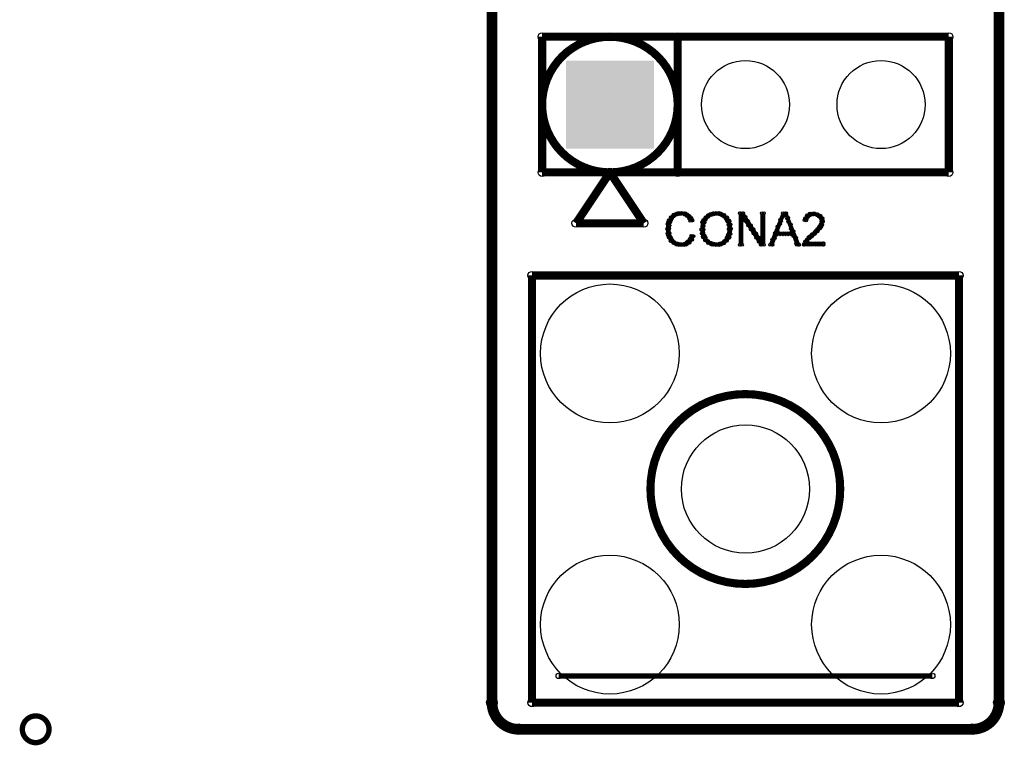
# Model space of a CAD drawing. Extents: x 97 to 162, y 100 to 201.
# Tile 18 of 47: x 135 to 153, y 100 to 113. Entities that reach past the tile are written whole.
import ezdxf

# ---------------------------------------------------------------- set-up
doc = ezdxf.new("R2010")
doc.units = 0
doc.layers.get('0').update_dxf_attribs({"linetype": 'CONTINUOUS'})
doc.layers.add('C-MASK_GBR', color=7, linetype='CONTINUOUS')
doc.layers.add('C-SILK_GBR', color=6, linetype='CONTINUOUS')

# ---------------------------------------------------------------- blocks, each defined once
blk = doc.blocks.new('SQUARE_15')
blk.add_solid([(0.824992, 0.824992), (0.824992, -0.824992), (-0.824992, 0.824992), (-0.824992, -0.824992)])
blk = doc.blocks.new('ROUND_16')
blk.add_circle((0, 0), 0.825)
blk = doc.blocks.new('ROUND_23')
blk.add_circle((0, 0), 1.2)
blk = doc.blocks.new('ROUND_24')
blk.add_circle((0, 0), 1.3)
blk = doc.blocks.new('ROUND_11')
blk.add_circle((0, 0), 0.0999)
blk = doc.blocks.new('ROUND_6')
blk.add_circle((0, 0), 0.0762)
blk = doc.blocks.new('ROUND_2')
blk.add_circle((0, 0), 0.025)
blk = doc.blocks.new('ROUND_10')
blk.add_circle((0, 0), 0.05)

msp = doc.modelspace()

# ---------------------------------------------------------------- linework, layer by layer
at = {"layer": 'C-MASK_GBR', "const_width": 0.199898}
for points in [[(143.549878, 100.499926), (143.549878, 128.737614)], [(153.049986, 128.737614), (153.049986, 100.499926)], [(152.550114, 100.000054), (144.050004, 100.000054)]]:
    msp.add_lwpolyline(points, dxfattribs=at)
for points in [[(143.549878, 100.499926, 0.4142136), (144.050004, 100.000054)], [(152.550114, 100.000054, 0.4142136), (153.049986, 100.499926)]]:
    msp.add_lwpolyline(points, format="xyb", dxfattribs=at)
at = {"layer": 'C-MASK_GBR', "const_width": 0.100076}
msp.add_lwpolyline([(134.750048, 100.000054, 1), (135.24992, 100.000054, 1)], format="xyb", close=True, dxfattribs=at)
at = {"layer": 'C-SILK_GBR'}
for points, const_width in [([(143.549878, 100.499926), (143.549878, 128.737614)], 0.199898), ([(153.049986, 128.737614), (153.049986, 100.499926)], 0.199898), ([(147.029932, 112.970056), (144.489932, 112.970056)], 0.1524), ([(144.489932, 110.430056), (144.489932, 112.970056)], 0.1524), ([(144.489932, 112.970056), (152.109932, 112.970056)], 0.1524), ([(147.029932, 110.430056), (147.029932, 112.970056)], 0.1524), ([(152.109932, 112.970056), (152.109932, 110.430056)], 0.1524), ([(152.109932, 110.430056), (144.489932, 110.430056)], 0.1524), ([(145.124932, 109.477556), (145.759932, 110.430056)], 0.1524), ([(145.759932, 110.430056), (146.394932, 109.477556)], 0.1524), ([(146.90344, 109.593634), (146.8628, 109.536738)], 0.050038), ([(146.899884, 109.52734), (146.899884, 109.589062)], 0.050038), ([(146.960336, 109.642402), (146.90344, 109.593634)], 0.050038), ([(146.918934, 109.563916), (146.954494, 109.608366)], 0.050038), ([(146.949922, 109.602778), (146.949922, 109.633766)], 0.050038), ([(146.954494, 109.608366), (146.962876, 109.615224)], 0.050038), ([(147.024598, 109.666532), (146.960336, 109.642402)], 0.050038), ([(146.962876, 109.615224), (147.01647, 109.641894)], 0.050038), ([(146.99996, 109.633766), (146.99996, 109.657388)], 0.050038), ([(147.01647, 109.641894), (147.02409, 109.644434)], 0.050038), ([(147.02409, 109.644434), (147.086574, 109.653324)], 0.050038), ([(147.09902, 109.674914), (147.024598, 109.666532)], 0.050038), ([(147.049998, 109.64799), (147.049998, 109.669326)], 0.050038), ([(147.086574, 109.653324), (147.094194, 109.653324)], 0.050038), ([(147.094194, 109.653324), (147.147788, 109.64418)], 0.050038), ([(147.171156, 109.666786), (147.09902, 109.674914)], 0.050038), ([(147.100036, 109.652308), (147.100036, 109.67466)], 0.050038), ([(147.147788, 109.64418), (147.156678, 109.641132)], 0.050038), ([(147.150074, 109.643926), (147.150074, 109.669072)], 0.050038), ([(147.156678, 109.641132), (147.201128, 109.614208)], 0.050038), ([(147.235164, 109.626654), (147.171156, 109.666786)], 0.050038), ([(147.200112, 109.61497), (147.200112, 109.648752)], 0.050038), ([(147.201128, 109.614208), (147.205954, 109.610652)], 0.050038), ([(147.205954, 109.610652), (147.241768, 109.574838)], 0.050038), ([(147.283424, 109.578394), (147.235164, 109.626654)], 0.050038), ([(147.241768, 109.574838), (147.247102, 109.566964)], 0.050038), ([(147.249896, 109.560106), (147.249896, 109.611922)], 0.050038), ([(147.30476, 109.530896), (147.283424, 109.578394)], 0.050038), ([(147.554188, 109.592872), (147.51304, 109.543342)], 0.050038), ([(147.550124, 109.541564), (147.550124, 109.587792)], 0.050038), ([(147.55241, 109.545374), (147.57908, 109.581188)], 0.050038), ([(147.59559, 109.625892), (147.554188, 109.592872)], 0.050038), ([(147.57908, 109.581188), (147.585938, 109.587284)], 0.050038), ([(147.585938, 109.587284), (147.657312, 109.631988)], 0.050038), ([(147.635976, 109.650022), (147.59559, 109.625892)], 0.050038), ([(147.599908, 109.596174), (147.599908, 109.628432)], 0.050038), ([(147.693634, 109.666532), (147.635976, 109.650022)], 0.050038), ([(147.649946, 109.627416), (147.649946, 109.654086)], 0.050038), ([(147.657312, 109.631988), (147.665186, 109.635036)], 0.050038), ([(147.665186, 109.635036), (147.74545, 109.65307)], 0.050038), ([(147.751292, 109.674914), (147.693634, 109.666532)], 0.050038), ([(147.699984, 109.64291), (147.699984, 109.667548)], 0.050038), ([(147.74545, 109.65307), (147.75434, 109.653324)], 0.050038), ([(147.750022, 109.653578), (147.750022, 109.67466)], 0.050038), ([(147.824698, 109.666532), (147.751292, 109.674914)], 0.050038), ([(147.75434, 109.653324), (147.816824, 109.644434)], 0.050038), ([(147.80006, 109.64672), (147.80006, 109.669326)], 0.050038), ([(147.816824, 109.644434), (147.824698, 109.641894)], 0.050038), ([(147.898104, 109.63402), (147.824698, 109.666532)], 0.050038), ([(147.824698, 109.641894), (147.878038, 109.615224)], 0.050038), ([(147.850098, 109.629194), (147.850098, 109.655356)], 0.050038), ([(147.878038, 109.615224), (147.88261, 109.61243)], 0.050038), ([(147.88261, 109.61243), (147.927314, 109.576616)], 0.050038), ([(147.955508, 109.584744), (147.898104, 109.63402)], 0.050038), ([(147.899882, 109.59846), (147.899882, 109.632496)], 0.050038), ([(147.927314, 109.576616), (147.933918, 109.568234)], 0.050038), ([(147.933918, 109.568234), (147.960842, 109.51464)], 0.050038), ([(147.94992, 109.53623), (147.94992, 109.58957)], 0.050038), ([(147.996148, 109.527848), (147.955508, 109.584744)], 0.050038), ([(148.255228, 109.666024), (148.195538, 109.666024)], 0.050038), ([(148.195538, 109.666024), (148.195538, 109.073188)], 0.050038), ([(148.20011, 109.073188), (148.20011, 109.666024)], 0.050038), ([(148.249894, 109.553248), (148.249894, 109.666024)], 0.050038), ([(148.560282, 109.195362), (148.255228, 109.666024)], 0.050038), ([(148.299932, 109.514386), (148.299932, 109.596936)], 0.050038), ([(148.645626, 109.666024), (148.606256, 109.666024)], 0.050038), ([(148.606256, 109.666024), (148.606256, 109.208824)], 0.050038), ([(148.645626, 109.073188), (148.645626, 109.666024)], 0.050038), ([(148.999956, 109.666024), (148.761196, 109.073188)], 0.050038), ([(148.968714, 109.512608), (149.013164, 109.628686)], 0.050038), ([(149.064472, 109.666024), (148.999956, 109.666024)], 0.050038), ([(148.999956, 109.594142), (148.999956, 109.666024)], 0.050038), ([(149.013164, 109.628686), (149.060662, 109.6264)], 0.050038), ([(149.049994, 109.640878), (149.049994, 109.666024)], 0.050038), ([(149.060662, 109.6264), (149.078188, 109.564932)], 0.050038), ([(149.303232, 109.073188), (149.064472, 109.666024)], 0.050038), ([(149.100032, 109.50702), (149.100032, 109.577632)], 0.050038), ([(149.41677, 109.573314), (149.407118, 109.534198)], 0.050038), ([(149.455632, 109.627416), (149.41677, 109.573314)], 0.050038), ([(149.445218, 109.563154), (149.471888, 109.598968)], 0.050038), ([(149.450044, 109.569758), (149.450044, 109.619542)], 0.050038), ([(149.508718, 109.657896), (149.455632, 109.627416)], 0.050038), ([(149.471888, 109.598968), (149.476968, 109.604048)], 0.050038), ([(149.476968, 109.604048), (149.512782, 109.630718)], 0.050038), ([(149.500082, 109.62132), (149.500082, 109.652816)], 0.050038), ([(149.579838, 109.66577), (149.508718, 109.657896)], 0.050038), ([(149.512782, 109.630718), (149.52345, 109.63529)], 0.050038), ([(149.52345, 109.63529), (149.577044, 109.64418)], 0.050038), ([(149.55012, 109.639862), (149.55012, 109.662468)], 0.050038), ([(149.577044, 109.64418), (149.586188, 109.64418)], 0.050038), ([(149.652482, 109.649514), (149.579838, 109.66577)], 0.050038), ([(149.586188, 109.64418), (149.630892, 109.63529)], 0.050038), ([(149.599904, 109.641386), (149.599904, 109.661198)], 0.050038), ([(149.630892, 109.63529), (149.640798, 109.630718)], 0.050038), ([(149.640798, 109.630718), (149.676612, 109.604048)], 0.050038), ([(149.649942, 109.62386), (149.649942, 109.650276)], 0.050038), ([(149.707854, 109.618018), (149.652482, 109.649514)], 0.050038), ([(149.676612, 109.604048), (149.679406, 109.601508)], 0.050038), ([(149.679406, 109.601508), (149.706076, 109.574838)], 0.050038), ([(149.69998, 109.580934), (149.69998, 109.62259)], 0.050038), ([(149.706076, 109.574838), (149.712934, 109.562138)], 0.050038), ([(149.744938, 109.573568), (149.707854, 109.618018)], 0.050038), ([(149.752304, 109.514132), (149.744938, 109.573568)], 0.050038), ([(146.394932, 109.477556), (145.124932, 109.477556)], 0.1524), ([(146.837908, 109.462824), (146.829526, 109.36986)], 0.050038), ([(146.8628, 109.536738), (146.837908, 109.462824)], 0.050038), ([(146.8501, 109.249718), (146.8501, 109.498638)], 0.050038), ([(146.86915, 109.38256), (146.87804, 109.4359)], 0.050038), ([(146.87804, 109.4359), (146.88693, 109.49813)], 0.050038), ([(146.88693, 109.49813), (146.889216, 109.50575)], 0.050038), ([(146.889216, 109.50575), (146.91614, 109.559344)], 0.050038), ([(146.91614, 109.559344), (146.918934, 109.563916)], 0.050038), ([(147.247102, 109.566964), (147.265898, 109.523022)], 0.050038), ([(147.265898, 109.523022), (147.30476, 109.530896)], 0.050038), ([(147.299934, 109.52988), (147.299934, 109.54131)], 0.050038), ([(147.489418, 109.496098), (147.4724, 109.360462)], 0.050038), ([(147.51304, 109.543342), (147.489418, 109.496098)], 0.050038), ([(147.500086, 109.228128), (147.500086, 109.517434)], 0.050038), ([(147.511516, 109.4232), (147.512532, 109.430058)], 0.050038), ([(147.511516, 109.360716), (147.511516, 109.4232)], 0.050038), ([(147.512532, 109.430058), (147.530312, 109.492542)], 0.050038), ([(147.530312, 109.492542), (147.531328, 109.495082)], 0.050038), ([(147.531328, 109.495082), (147.549108, 109.539532)], 0.050038), ([(147.549108, 109.539532), (147.55241, 109.545374)], 0.050038), ([(147.960842, 109.51464), (147.962366, 109.510322)], 0.050038), ([(147.962366, 109.510322), (147.9804, 109.447838)], 0.050038), ([(147.9804, 109.447838), (147.981162, 109.444282)], 0.050038), ([(147.981162, 109.444282), (147.990052, 109.372654)], 0.050038), ([(148.02104, 109.45368), (147.996148, 109.527848)], 0.050038), ([(147.999958, 109.213904), (147.999958, 109.516418)], 0.050038), ([(148.029422, 109.369606), (148.02104, 109.45368)], 0.050038), ([(148.234908, 109.530388), (148.280882, 109.54385)], 0.050038), ([(148.234908, 109.073188), (148.234908, 109.530388)], 0.050038), ([(148.280882, 109.54385), (148.585936, 109.073188)], 0.050038), ([(148.34997, 109.43717), (148.34997, 109.51972)], 0.050038), ([(148.400008, 109.359954), (148.400008, 109.442504)], 0.050038), ([(148.897086, 109.324902), (148.968714, 109.512608)], 0.050038), ([(148.89988, 109.332268), (148.89988, 109.41812)], 0.050038), ([(148.949918, 109.463586), (148.949918, 109.542072)], 0.050038), ([(149.078188, 109.564932), (149.104604, 109.49432)], 0.050038), ([(149.104604, 109.49432), (149.167088, 109.324648)], 0.050038), ([(149.15007, 109.371384), (149.15007, 109.453426)], 0.050038), ([(149.407118, 109.534198), (149.436328, 109.530896)], 0.050038), ([(149.436328, 109.530896), (149.440646, 109.552994)], 0.050038), ([(149.440646, 109.552994), (149.445218, 109.563154)], 0.050038), ([(149.680676, 109.406944), (149.627082, 109.34446)], 0.050038), ([(149.682962, 109.410246), (149.680676, 109.406944)], 0.050038), ([(149.709886, 109.45495), (149.682962, 109.410246)], 0.050038), ([(149.695662, 109.37621), (149.720046, 109.408722)], 0.050038), ([(149.69998, 109.382052), (149.69998, 109.438694)], 0.050038), ([(149.712934, 109.463078), (149.709886, 109.45495)], 0.050038), ([(149.712934, 109.562138), (149.721824, 109.517434)], 0.050038), ([(149.721824, 109.507528), (149.712934, 109.463078)], 0.050038), ([(149.720046, 109.408722), (149.736048, 109.448854)], 0.050038), ([(149.721824, 109.517434), (149.722332, 109.512608)], 0.050038), ([(149.722332, 109.512608), (149.721824, 109.507528)], 0.050038), ([(149.736048, 109.448854), (149.752304, 109.514132)], 0.050038), ([(149.750018, 109.504988), (149.750018, 109.53242)], 0.050038), ([(146.829526, 109.36986), (146.837908, 109.285532)], 0.050038), ([(146.837908, 109.285532), (146.863308, 109.209586)], 0.050038), ([(146.863308, 109.209586), (146.895566, 109.145324)], 0.050038), ([(146.868642, 109.378496), (146.86915, 109.38256)], 0.050038), ([(146.868896, 109.375702), (146.868642, 109.378496)], 0.050038), ([(146.877786, 109.295438), (146.868896, 109.375702)], 0.050038), ([(146.878548, 109.292136), (146.877786, 109.295438)], 0.050038), ([(146.896328, 109.220762), (146.878548, 109.292136)], 0.050038), ([(146.899122, 109.213904), (146.896328, 109.220762)], 0.050038), ([(146.925792, 109.1692), (146.899122, 109.213904)], 0.050038), ([(146.899884, 109.142022), (146.899884, 109.21238)], 0.050038), ([(147.284694, 109.24286), (147.26539, 109.191298)], 0.050038), ([(147.324572, 109.234732), (147.284694, 109.24286)], 0.050038), ([(147.299934, 109.167676), (147.299934, 109.239558)], 0.050038), ([(147.300442, 109.168184), (147.324572, 109.234732)], 0.050038), ([(147.4724, 109.360462), (147.480782, 109.285786)], 0.050038), ([(147.480782, 109.285786), (147.505674, 109.211364)], 0.050038), ([(147.505674, 109.211364), (147.546314, 109.154468)], 0.050038), ([(147.512024, 109.356652), (147.511516, 109.360716)], 0.050038), ([(147.529804, 109.249464), (147.512024, 109.356652)], 0.050038), ([(147.532598, 109.241336), (147.529804, 109.249464)], 0.050038), ([(147.577302, 109.161072), (147.532598, 109.241336)], 0.050038), ([(147.550124, 109.15142), (147.550124, 109.210094)], 0.050038), ([(147.969732, 109.251242), (147.925028, 109.162088)], 0.050038), ([(147.94738, 109.14634), (147.996656, 109.203744)], 0.050038), ([(147.94992, 109.149388), (147.94992, 109.211872)], 0.050038), ([(147.972018, 109.258354), (147.969732, 109.251242)], 0.050038), ([(147.989798, 109.365542), (147.972018, 109.258354)], 0.050038), ([(147.990052, 109.369606), (147.989798, 109.365542)], 0.050038), ([(147.990052, 109.372654), (147.990052, 109.369606)], 0.050038), ([(147.996656, 109.203744), (148.020786, 109.276642)], 0.050038), ([(148.020786, 109.276642), (148.029422, 109.369606)], 0.050038), ([(148.450046, 109.282992), (148.450046, 109.365542)], 0.050038), ([(148.500084, 109.205776), (148.500084, 109.288326)], 0.050038), ([(148.550122, 109.12856), (148.550122, 109.21111)], 0.050038), ([(148.606256, 109.208824), (148.560282, 109.195362)], 0.050038), ([(148.804884, 109.073188), (148.870162, 109.253274)], 0.050038), ([(148.850096, 109.197394), (148.850096, 109.293914)], 0.050038), ([(148.870162, 109.253274), (148.893784, 109.26953)], 0.050038), ([(148.893784, 109.26953), (149.170644, 109.26953)], 0.050038), ([(148.895562, 109.316012), (148.897086, 109.324902)], 0.050038), ([(148.920454, 109.29112), (148.895562, 109.316012)], 0.050038), ([(148.89988, 109.26953), (148.89988, 109.301788)], 0.050038), ([(149.14372, 109.29112), (148.920454, 109.29112)], 0.050038), ([(148.949918, 109.26953), (148.949918, 109.29112)], 0.050038), ([(148.999956, 109.26953), (148.999956, 109.29112)], 0.050038), ([(149.049994, 109.26953), (149.049994, 109.29112)], 0.050038), ([(149.100032, 109.26953), (149.100032, 109.29112)], 0.050038), ([(149.168866, 109.316012), (149.14372, 109.29112)], 0.050038), ([(149.15007, 109.26953), (149.15007, 109.291882)], 0.050038), ([(149.167088, 109.324648), (149.168866, 109.316012)], 0.050038), ([(149.170644, 109.26953), (149.194012, 109.253274)], 0.050038), ([(149.194012, 109.253274), (149.259544, 109.073188)], 0.050038), ([(149.200108, 109.236764), (149.200108, 109.32922)], 0.050038), ([(149.249892, 109.09935), (149.249892, 109.205268)], 0.050038), ([(149.483318, 109.218222), (149.4155, 109.13364)], 0.050038), ([(149.544024, 109.270292), (149.483318, 109.218222)], 0.050038), ([(149.494748, 109.19333), (149.530054, 109.219492)], 0.050038), ([(149.500082, 109.19714), (149.500082, 109.2327)], 0.050038), ([(149.530054, 109.219492), (149.582886, 109.263688)], 0.050038), ([(149.544278, 109.270546), (149.544024, 109.270292)], 0.050038), ([(149.624542, 109.34192), (149.544278, 109.270546)], 0.050038), ([(149.55012, 109.236256), (149.55012, 109.275626)], 0.050038), ([(149.582886, 109.263688), (149.652482, 109.324648)], 0.050038), ([(149.599904, 109.278674), (149.599904, 109.320076)], 0.050038), ([(149.627082, 109.34446), (149.624542, 109.34192)], 0.050038), ([(149.649942, 109.322362), (149.649942, 109.371384)], 0.050038), ([(149.652482, 109.324648), (149.695662, 109.37621)], 0.050038), ([(146.895566, 109.145324), (146.951446, 109.105446)], 0.050038), ([(146.927824, 109.166406), (146.925792, 109.1692)], 0.050038), ([(146.963638, 109.121956), (146.927824, 109.166406)], 0.050038), ([(146.949922, 109.106462), (146.949922, 109.13872)], 0.050038), ([(146.951446, 109.105446), (147.016978, 109.07268)], 0.050038), ([(146.975068, 109.113828), (146.963638, 109.121956)], 0.050038), ([(147.028662, 109.096048), (146.975068, 109.113828)], 0.050038), ([(146.99996, 109.081062), (146.99996, 109.105446)], 0.050038), ([(147.016978, 109.07268), (147.09902, 109.064298)], 0.050038), ([(147.032472, 109.095032), (147.028662, 109.096048)], 0.050038), ([(147.086066, 109.086142), (147.032472, 109.095032)], 0.050038), ([(147.049998, 109.069378), (147.049998, 109.091984)], 0.050038), ([(147.093686, 109.085888), (147.086066, 109.086142)], 0.050038), ([(147.15617, 109.094778), (147.093686, 109.085888)], 0.050038), ([(147.09902, 109.064298), (147.180808, 109.07268)], 0.050038), ([(147.100036, 109.064552), (147.100036, 109.086904)], 0.050038), ([(147.150074, 109.069378), (147.150074, 109.094016)], 0.050038), ([(147.166584, 109.098842), (147.15617, 109.094778)], 0.050038), ([(147.220178, 109.134656), (147.166584, 109.098842)], 0.050038), ([(147.180808, 109.07268), (147.25269, 109.112558)], 0.050038), ([(147.200112, 109.083348), (147.200112, 109.121194)], 0.050038), ([(147.225766, 109.139736), (147.220178, 109.134656)], 0.050038), ([(147.26158, 109.18444), (147.225766, 109.139736)], 0.050038), ([(147.249896, 109.111034), (147.249896, 109.169962)], 0.050038), ([(147.25269, 109.112558), (147.300442, 109.168184)], 0.050038), ([(147.26539, 109.191298), (147.26158, 109.18444)], 0.050038), ([(147.546314, 109.154468), (147.603718, 109.105192)], 0.050038), ([(147.585938, 109.151928), (147.577302, 109.161072)], 0.050038), ([(147.657312, 109.107478), (147.585938, 109.151928)], 0.050038), ([(147.599908, 109.108494), (147.599908, 109.143292)], 0.050038), ([(147.603718, 109.105192), (147.677124, 109.07268)], 0.050038), ([(147.649946, 109.084618), (147.649946, 109.11205)], 0.050038), ([(147.665186, 109.104176), (147.657312, 109.107478)], 0.050038), ([(147.74545, 109.086396), (147.665186, 109.104176)], 0.050038), ([(147.677124, 109.07268), (147.750784, 109.064552)], 0.050038), ([(147.699984, 109.07014), (147.699984, 109.096302)], 0.050038), ([(147.755864, 109.086142), (147.74545, 109.086396)], 0.050038), ([(147.750022, 109.064552), (147.750022, 109.085634)], 0.050038), ([(147.750784, 109.064552), (147.82546, 109.07268)], 0.050038), ([(147.845018, 109.104176), (147.755864, 109.086142)], 0.050038), ([(147.80006, 109.069886), (147.80006, 109.095032)], 0.050038), ([(147.82546, 109.07268), (147.889722, 109.09681)], 0.050038), ([(147.85467, 109.10824), (147.845018, 109.104176)], 0.050038), ([(147.850098, 109.081824), (147.850098, 109.1057)], 0.050038), ([(147.917154, 109.152944), (147.85467, 109.10824)], 0.050038), ([(147.889722, 109.09681), (147.94738, 109.14634)], 0.050038), ([(147.899882, 109.1057), (147.899882, 109.140498)], 0.050038), ([(147.925028, 109.162088), (147.917154, 109.152944)], 0.050038), ([(148.195538, 109.073188), (148.234908, 109.073188)], 0.050038), ([(148.585936, 109.073188), (148.645626, 109.073188)], 0.050038), ([(148.599906, 109.073188), (148.599906, 109.192314)], 0.050038), ([(148.761196, 109.073188), (148.804884, 109.073188)], 0.050038), ([(148.800058, 109.073188), (148.800058, 109.169708)], 0.050038), ([(149.259544, 109.073188), (149.303232, 109.073188)], 0.050038), ([(149.29993, 109.073188), (149.29993, 109.081062)], 0.050038), ([(149.400006, 109.095032), (149.39645, 109.073188)], 0.050038), ([(149.39645, 109.073188), (149.761702, 109.073188)], 0.050038), ([(149.4155, 109.13364), (149.400006, 109.095032)], 0.050038), ([(149.400006, 109.073188), (149.400006, 109.09427)], 0.050038), ([(149.449028, 109.12856), (149.454616, 109.144308)], 0.050038), ([(149.474174, 109.103668), (149.449028, 109.12856)], 0.050038), ([(149.450044, 109.135164), (149.450044, 109.17682)], 0.050038), ([(149.450044, 109.073188), (149.450044, 109.121956)], 0.050038), ([(149.454616, 109.144308), (149.490176, 109.188758)], 0.050038), ([(149.761702, 109.103668), (149.474174, 109.103668)], 0.050038), ([(149.490176, 109.188758), (149.494748, 109.19333)], 0.050038), ([(149.500082, 109.073188), (149.500082, 109.103668)], 0.050038), ([(149.55012, 109.073188), (149.55012, 109.103668)], 0.050038), ([(149.599904, 109.073188), (149.599904, 109.103668)], 0.050038), ([(149.649942, 109.073188), (149.649942, 109.103668)], 0.050038), ([(149.69998, 109.073188), (149.69998, 109.103668)], 0.050038), ([(149.750018, 109.073188), (149.750018, 109.103668)], 0.050038), ([(149.761702, 109.073188), (149.761702, 109.103668)], 0.050038), ([(152.299924, 108.49991), (144.29994, 108.49991)], 0.1524), ([(144.29994, 108.49991), (144.29994, 100.499926)], 0.1524), ([(152.299924, 100.499926), (152.299924, 108.49991)], 0.1524), ([(144.800066, 101.000052), (151.800052, 101.000052)], 0.100076), ([(144.29994, 100.499926), (152.299924, 100.499926)], 0.1524), ([(152.550114, 100.000054), (144.050004, 100.000054)], 0.199898)]:
    msp.add_lwpolyline(points, dxfattribs=dict(at, const_width=const_width))
for points, const_width in [([(145.759932, 112.970056, 1), (145.759932, 110.430056)], 0.1524), ([(145.759932, 110.430056, 1), (145.759932, 112.970056)], 0.1524), ([(143.549878, 100.499926, 0.4142136), (144.050004, 100.000054)], 0.199898), ([(152.550114, 100.000054, 0.4142136), (153.049986, 100.499926)], 0.199898)]:
    msp.add_lwpolyline(points, format="xyb", dxfattribs=dict(at, const_width=const_width))
for points, const_width in [([(146.519138, 104.499918, 1), (150.075138, 104.499918, 1)], 0.1524), ([(134.750048, 100.000054, 1), (135.24992, 100.000054, 1)], 0.100076)]:
    msp.add_lwpolyline(points, format="xyb", close=True, dxfattribs=dict(at, const_width=const_width))

# ---------------------------------------------------------------- block references
at = {"layer": 'C-MASK_GBR'}
for name, p in [('SQUARE_15', (145.759932, 111.700056)), ('ROUND_16', (148.299932, 111.700056)), ('ROUND_16', (150.839932, 111.700056)), ('ROUND_24', (145.759932, 107.039918)), ('ROUND_24', (150.839932, 107.039918)), ('ROUND_23', (148.299932, 104.499918)), ('ROUND_24', (145.759932, 101.959918)), ('ROUND_24', (150.839932, 101.959918)), ('ROUND_11', (143.549878, 100.499926)), ('ROUND_11', (143.549878, 100.499926)), ('ROUND_11', (153.049986, 100.499926)), ('ROUND_11', (153.049986, 100.499926)), ('ROUND_11', (144.050004, 100.000054)), ('ROUND_11', (144.050004, 100.000054)), ('ROUND_11', (152.550114, 100.000054)), ('ROUND_11', (152.550114, 100.000054))]:
    msp.add_blockref(name, p, dxfattribs=at)
at = {"layer": 'C-SILK_GBR'}
for name, p in [('ROUND_6', (144.489932, 112.970056)), ('ROUND_6', (144.489932, 112.970056)), ('ROUND_6', (145.759932, 112.970056)), ('ROUND_6', (145.759932, 112.970056)), ('ROUND_6', (145.759932, 112.970056)), ('ROUND_6', (147.029932, 112.970056)), ('ROUND_6', (152.109932, 112.970056)), ('ROUND_6', (144.489932, 110.430056)), ('ROUND_6', (144.489932, 110.430056)), ('ROUND_6', (145.759932, 110.430056)), ('ROUND_6', (145.759932, 110.430056)), ('ROUND_6', (145.759932, 110.430056)), ('ROUND_6', (145.759932, 110.430056)), ('ROUND_6', (147.029932, 110.430056)), ('ROUND_6', (152.109932, 110.430056)), ('ROUND_2', (146.899884, 109.589062)), ('ROUND_2', (146.90344, 109.593634)), ('ROUND_2', (146.949922, 109.633766)), ('ROUND_2', (146.949922, 109.602778)), ('ROUND_2', (146.954494, 109.608366)), ('ROUND_2', (146.960336, 109.642402)), ('ROUND_2', (146.962876, 109.615224)), ('ROUND_2', (146.99996, 109.657388)), ('ROUND_2', (146.99996, 109.633766)), ('ROUND_2', (147.01647, 109.641894)), ('ROUND_2', (147.02409, 109.644434)), ('ROUND_2', (147.024598, 109.666532)), ('ROUND_2', (147.049998, 109.669326)), ('ROUND_2', (147.049998, 109.64799)), ('ROUND_2', (147.086574, 109.653324)), ('ROUND_2', (147.094194, 109.653324)), ('ROUND_2', (147.09902, 109.674914)), ('ROUND_2', (147.100036, 109.67466)), ('ROUND_2', (147.100036, 109.652308)), ('ROUND_2', (147.147788, 109.64418)), ('ROUND_2', (147.150074, 109.669072)), ('ROUND_2', (147.150074, 109.643926)), ('ROUND_2', (147.156678, 109.641132)), ('ROUND_2', (147.171156, 109.666786)), ('ROUND_2', (147.200112, 109.648752)), ('ROUND_2', (147.200112, 109.61497)), ('ROUND_2', (147.201128, 109.614208)), ('ROUND_2', (147.205954, 109.610652)), ('ROUND_2', (147.235164, 109.626654)), ('ROUND_2', (147.241768, 109.574838)), ('ROUND_2', (147.249896, 109.611922)), ('ROUND_2', (147.283424, 109.578394)), ('ROUND_2', (147.550124, 109.587792)), ('ROUND_2', (147.554188, 109.592872)), ('ROUND_2', (147.57908, 109.581188)), ('ROUND_2', (147.585938, 109.587284)), ('ROUND_2', (147.59559, 109.625892)), ('ROUND_2', (147.599908, 109.628432)), ('ROUND_2', (147.599908, 109.596174)), ('ROUND_2', (147.635976, 109.650022)), ('ROUND_2', (147.649946, 109.654086)), ('ROUND_2', (147.649946, 109.627416)), ('ROUND_2', (147.657312, 109.631988)), ('ROUND_2', (147.665186, 109.635036)), ('ROUND_2', (147.693634, 109.666532)), ('ROUND_2', (147.699984, 109.667548)), ('ROUND_2', (147.699984, 109.64291)), ('ROUND_2', (147.74545, 109.65307)), ('ROUND_2', (147.750022, 109.67466)), ('ROUND_2', (147.750022, 109.653578)), ('ROUND_2', (147.751292, 109.674914)), ('ROUND_2', (147.75434, 109.653324)), ('ROUND_2', (147.80006, 109.669326)), ('ROUND_2', (147.80006, 109.64672)), ('ROUND_2', (147.816824, 109.644434)), ('ROUND_2', (147.824698, 109.666532)), ('ROUND_2', (147.824698, 109.641894)), ('ROUND_2', (147.850098, 109.655356)), ('ROUND_2', (147.850098, 109.629194)), ('ROUND_2', (147.878038, 109.615224)), ('ROUND_2', (147.88261, 109.61243)), ('ROUND_2', (147.898104, 109.63402)), ('ROUND_2', (147.899882, 109.632496)), ('ROUND_2', (147.899882, 109.59846)), ('ROUND_2', (147.927314, 109.576616)), ('ROUND_2', (147.933918, 109.568234)), ('ROUND_2', (147.94992, 109.58957)), ('ROUND_2', (147.955508, 109.584744)), ('ROUND_2', (148.195538, 109.666024)), ('ROUND_2', (148.20011, 109.666024)), ('ROUND_2', (148.249894, 109.666024)), ('ROUND_2', (148.255228, 109.666024)), ('ROUND_2', (148.299932, 109.596936)), ('ROUND_2', (148.606256, 109.666024)), ('ROUND_2', (148.645626, 109.666024)), ('ROUND_2', (148.645626, 109.666024)), ('ROUND_2', (148.999956, 109.666024)), ('ROUND_2', (148.999956, 109.666024)), ('ROUND_2', (148.999956, 109.594142)), ('ROUND_2', (149.013164, 109.628686)), ('ROUND_2', (149.049994, 109.666024)), ('ROUND_2', (149.049994, 109.640878)), ('ROUND_2', (149.060662, 109.6264)), ('ROUND_2', (149.064472, 109.666024)), ('ROUND_2', (149.100032, 109.577632)), ('ROUND_2', (149.41677, 109.573314)), ('ROUND_2', (149.450044, 109.619542)), ('ROUND_2', (149.450044, 109.569758)), ('ROUND_2', (149.455632, 109.627416)), ('ROUND_2', (149.471888, 109.598968)), ('ROUND_2', (149.476968, 109.604048)), ('ROUND_2', (149.500082, 109.652816)), ('ROUND_2', (149.500082, 109.62132)), ('ROUND_2', (149.508718, 109.657896)), ('ROUND_2', (149.512782, 109.630718)), ('ROUND_2', (149.52345, 109.63529)), ('ROUND_2', (149.55012, 109.662468)), ('ROUND_2', (149.55012, 109.639862)), ('ROUND_2', (149.577044, 109.64418)), ('ROUND_2', (149.579838, 109.66577)), ('ROUND_2', (149.586188, 109.64418)), ('ROUND_2', (149.599904, 109.661198)), ('ROUND_2', (149.599904, 109.641386)), ('ROUND_2', (149.630892, 109.63529)), ('ROUND_2', (149.640798, 109.630718)), ('ROUND_2', (149.649942, 109.650276)), ('ROUND_2', (149.649942, 109.62386)), ('ROUND_2', (149.652482, 109.649514)), ('ROUND_2', (149.676612, 109.604048)), ('ROUND_2', (149.679406, 109.601508)), ('ROUND_2', (149.69998, 109.62259)), ('ROUND_2', (149.69998, 109.580934)), ('ROUND_2', (149.706076, 109.574838)), ('ROUND_2', (149.707854, 109.618018)), ('ROUND_2', (149.744938, 109.573568)), ('ROUND_6', (145.124932, 109.477556)), ('ROUND_6', (146.394932, 109.477556)), ('ROUND_2', (146.837908, 109.462824)), ('ROUND_2', (146.8501, 109.498638)), ('ROUND_2', (146.8628, 109.536738)), ('ROUND_2', (146.87804, 109.4359)), ('ROUND_2', (146.88693, 109.49813)), ('ROUND_2', (146.889216, 109.50575)), ('ROUND_2', (146.899884, 109.52734)), ('ROUND_2', (146.91614, 109.559344)), ('ROUND_2', (146.918934, 109.563916)), ('ROUND_2', (147.247102, 109.566964)), ('ROUND_2', (147.249896, 109.560106)), ('ROUND_2', (147.265898, 109.523022)), ('ROUND_2', (147.299934, 109.54131)), ('ROUND_2', (147.299934, 109.52988)), ('ROUND_2', (147.30476, 109.530896)), ('ROUND_2', (147.489418, 109.496098)), ('ROUND_2', (147.500086, 109.517434)), ('ROUND_2', (147.511516, 109.4232)), ('ROUND_2', (147.512532, 109.430058)), ('ROUND_2', (147.51304, 109.543342)), ('ROUND_2', (147.530312, 109.492542)), ('ROUND_2', (147.531328, 109.495082)), ('ROUND_2', (147.549108, 109.539532)), ('ROUND_2', (147.550124, 109.541564)), ('ROUND_2', (147.55241, 109.545374)), ('ROUND_2', (147.94992, 109.53623)), ('ROUND_2', (147.960842, 109.51464)), ('ROUND_2', (147.962366, 109.510322)), ('ROUND_2', (147.9804, 109.447838)), ('ROUND_2', (147.981162, 109.444282)), ('ROUND_2', (147.996148, 109.527848)), ('ROUND_2', (147.999958, 109.516418)), ('ROUND_2', (148.02104, 109.45368)), ('ROUND_2', (148.234908, 109.530388)), ('ROUND_2', (148.249894, 109.553248)), ('ROUND_2', (148.280882, 109.54385)), ('ROUND_2', (148.299932, 109.514386)), ('ROUND_2', (148.34997, 109.51972)), ('ROUND_2', (148.34997, 109.43717)), ('ROUND_2', (148.400008, 109.442504)), ('ROUND_2', (148.89988, 109.41812)), ('ROUND_2', (148.949918, 109.542072)), ('ROUND_2', (148.949918, 109.463586)), ('ROUND_2', (148.968714, 109.512608)), ('ROUND_2', (149.078188, 109.564932)), ('ROUND_2', (149.100032, 109.50702)), ('ROUND_2', (149.104604, 109.49432)), ('ROUND_2', (149.15007, 109.453426)), ('ROUND_2', (149.407118, 109.534198)), ('ROUND_2', (149.436328, 109.530896)), ('ROUND_2', (149.440646, 109.552994)), ('ROUND_2', (149.445218, 109.563154)), ('ROUND_2', (149.680676, 109.406944)), ('ROUND_2', (149.682962, 109.410246)), ('ROUND_2', (149.69998, 109.438694)), ('ROUND_2', (149.709886, 109.45495)), ('ROUND_2', (149.712934, 109.562138)), ('ROUND_2', (149.712934, 109.463078)), ('ROUND_2', (149.720046, 109.408722)), ('ROUND_2', (149.721824, 109.517434)), ('ROUND_2', (149.721824, 109.507528)), ('ROUND_2', (149.722332, 109.512608)), ('ROUND_2', (149.736048, 109.448854)), ('ROUND_2', (149.750018, 109.53242)), ('ROUND_2', (149.750018, 109.504988)), ('ROUND_2', (149.752304, 109.514132)), ('ROUND_2', (146.829526, 109.36986)), ('ROUND_2', (146.837908, 109.285532)), ('ROUND_2', (146.8501, 109.249718)), ('ROUND_2', (146.863308, 109.209586)), ('ROUND_2', (146.868642, 109.378496)), ('ROUND_2', (146.868896, 109.375702)), ('ROUND_2', (146.86915, 109.38256)), ('ROUND_2', (146.877786, 109.295438)), ('ROUND_2', (146.878548, 109.292136)), ('ROUND_2', (146.896328, 109.220762)), ('ROUND_2', (146.899122, 109.213904)), ('ROUND_2', (146.899884, 109.21238)), ('ROUND_2', (147.284694, 109.24286)), ('ROUND_2', (147.299934, 109.239558)), ('ROUND_2', (147.324572, 109.234732)), ('ROUND_2', (147.324572, 109.234732)), ('ROUND_2', (147.4724, 109.360462)), ('ROUND_2', (147.480782, 109.285786)), ('ROUND_2', (147.500086, 109.228128)), ('ROUND_2', (147.505674, 109.211364)), ('ROUND_2', (147.511516, 109.360716)), ('ROUND_2', (147.512024, 109.356652)), ('ROUND_2', (147.529804, 109.249464)), ('ROUND_2', (147.532598, 109.241336)), ('ROUND_2', (147.550124, 109.210094)), ('ROUND_2', (147.94992, 109.211872)), ('ROUND_2', (147.969732, 109.251242)), ('ROUND_2', (147.972018, 109.258354)), ('ROUND_2', (147.989798, 109.365542)), ('ROUND_2', (147.990052, 109.372654)), ('ROUND_2', (147.990052, 109.369606)), ('ROUND_2', (147.990052, 109.369606)), ('ROUND_2', (147.996656, 109.203744)), ('ROUND_2', (147.999958, 109.213904)), ('ROUND_2', (148.020786, 109.276642)), ('ROUND_2', (148.029422, 109.369606)), ('ROUND_2', (148.029422, 109.369606)), ('ROUND_2', (148.400008, 109.359954)), ('ROUND_2', (148.450046, 109.365542)), ('ROUND_2', (148.450046, 109.282992)), ('ROUND_2', (148.500084, 109.288326)), ('ROUND_2', (148.500084, 109.205776)), ('ROUND_2', (148.550122, 109.21111)), ('ROUND_2', (148.606256, 109.208824)), ('ROUND_2', (148.850096, 109.293914)), ('ROUND_2', (148.870162, 109.253274)), ('ROUND_2', (148.893784, 109.26953)), ('ROUND_2', (148.895562, 109.316012)), ('ROUND_2', (148.897086, 109.324902)), ('ROUND_2', (148.89988, 109.332268)), ('ROUND_2', (148.89988, 109.301788)), ('ROUND_2', (148.89988, 109.26953)), ('ROUND_2', (148.920454, 109.29112)), ('ROUND_2', (148.949918, 109.29112)), ('ROUND_2', (148.949918, 109.26953)), ('ROUND_2', (148.999956, 109.29112)), ('ROUND_2', (148.999956, 109.26953)), ('ROUND_2', (149.049994, 109.29112)), ('ROUND_2', (149.049994, 109.26953)), ('ROUND_2', (149.100032, 109.29112)), ('ROUND_2', (149.100032, 109.26953)), ('ROUND_2', (149.14372, 109.29112)), ('ROUND_2', (149.15007, 109.371384)), ('ROUND_2', (149.15007, 109.291882)), ('ROUND_2', (149.15007, 109.26953)), ('ROUND_2', (149.167088, 109.324648)), ('ROUND_2', (149.168866, 109.316012)), ('ROUND_2', (149.168866, 109.316012)), ('ROUND_2', (149.170644, 109.26953)), ('ROUND_2', (149.194012, 109.253274)), ('ROUND_2', (149.200108, 109.32922)), ('ROUND_2', (149.200108, 109.236764)), ('ROUND_2', (149.249892, 109.205268)), ('ROUND_2', (149.483318, 109.218222)), ('ROUND_2', (149.500082, 109.2327)), ('ROUND_2', (149.530054, 109.219492)), ('ROUND_2', (149.544024, 109.270292)), ('ROUND_2', (149.544278, 109.270546)), ('ROUND_2', (149.55012, 109.275626)), ('ROUND_2', (149.55012, 109.236256)), ('ROUND_2', (149.582886, 109.263688)), ('ROUND_2', (149.599904, 109.320076)), ('ROUND_2', (149.599904, 109.278674)), ('ROUND_2', (149.624542, 109.34192)), ('ROUND_2', (149.627082, 109.34446)), ('ROUND_2', (149.649942, 109.371384)), ('ROUND_2', (149.649942, 109.322362)), ('ROUND_2', (149.652482, 109.324648)), ('ROUND_2', (149.695662, 109.37621)), ('ROUND_2', (149.69998, 109.382052)), ('ROUND_2', (146.895566, 109.145324)), ('ROUND_2', (146.899884, 109.142022)), ('ROUND_2', (146.925792, 109.1692)), ('ROUND_2', (146.927824, 109.166406)), ('ROUND_2', (146.949922, 109.13872)), ('ROUND_2', (146.949922, 109.106462)), ('ROUND_2', (146.951446, 109.105446)), ('ROUND_2', (146.963638, 109.121956)), ('ROUND_2', (146.975068, 109.113828)), ('ROUND_2', (146.99996, 109.105446)), ('ROUND_2', (146.99996, 109.081062)), ('ROUND_2', (147.016978, 109.07268)), ('ROUND_2', (147.028662, 109.096048)), ('ROUND_2', (147.032472, 109.095032)), ('ROUND_2', (147.049998, 109.091984)), ('ROUND_2', (147.049998, 109.069378)), ('ROUND_2', (147.086066, 109.086142)), ('ROUND_2', (147.093686, 109.085888)), ('ROUND_2', (147.09902, 109.064298)), ('ROUND_2', (147.100036, 109.086904)), ('ROUND_2', (147.100036, 109.064552)), ('ROUND_2', (147.150074, 109.094016)), ('ROUND_2', (147.150074, 109.069378)), ('ROUND_2', (147.15617, 109.094778)), ('ROUND_2', (147.166584, 109.098842)), ('ROUND_2', (147.180808, 109.07268)), ('ROUND_2', (147.200112, 109.121194)), ('ROUND_2', (147.200112, 109.083348)), ('ROUND_2', (147.220178, 109.134656)), ('ROUND_2', (147.225766, 109.139736)), ('ROUND_2', (147.249896, 109.169962)), ('ROUND_2', (147.249896, 109.111034)), ('ROUND_2', (147.25269, 109.112558)), ('ROUND_2', (147.26158, 109.18444)), ('ROUND_2', (147.26539, 109.191298)), ('ROUND_2', (147.299934, 109.167676)), ('ROUND_2', (147.300442, 109.168184)), ('ROUND_2', (147.546314, 109.154468)), ('ROUND_2', (147.550124, 109.15142)), ('ROUND_2', (147.577302, 109.161072)), ('ROUND_2', (147.585938, 109.151928)), ('ROUND_2', (147.599908, 109.143292)), ('ROUND_2', (147.599908, 109.108494)), ('ROUND_2', (147.603718, 109.105192)), ('ROUND_2', (147.649946, 109.11205)), ('ROUND_2', (147.649946, 109.084618)), ('ROUND_2', (147.657312, 109.107478)), ('ROUND_2', (147.665186, 109.104176)), ('ROUND_2', (147.677124, 109.07268)), ('ROUND_2', (147.699984, 109.096302)), ('ROUND_2', (147.699984, 109.07014)), ('ROUND_2', (147.74545, 109.086396)), ('ROUND_2', (147.750022, 109.085634)), ('ROUND_2', (147.750022, 109.064552)), ('ROUND_2', (147.750784, 109.064552)), ('ROUND_2', (147.755864, 109.086142)), ('ROUND_2', (147.80006, 109.095032)), ('ROUND_2', (147.80006, 109.069886)), ('ROUND_2', (147.82546, 109.07268)), ('ROUND_2', (147.845018, 109.104176)), ('ROUND_2', (147.850098, 109.1057)), ('ROUND_2', (147.850098, 109.081824)), ('ROUND_2', (147.85467, 109.10824)), ('ROUND_2', (147.889722, 109.09681)), ('ROUND_2', (147.899882, 109.140498)), ('ROUND_2', (147.899882, 109.1057)), ('ROUND_2', (147.917154, 109.152944)), ('ROUND_2', (147.925028, 109.162088)), ('ROUND_2', (147.94738, 109.14634)), ('ROUND_2', (147.94992, 109.149388)), ('ROUND_2', (148.195538, 109.073188)), ('ROUND_2', (148.20011, 109.073188)), ('ROUND_2', (148.234908, 109.073188)), ('ROUND_2', (148.550122, 109.12856)), ('ROUND_2', (148.560282, 109.195362)), ('ROUND_2', (148.585936, 109.073188)), ('ROUND_2', (148.599906, 109.192314)), ('ROUND_2', (148.599906, 109.073188)), ('ROUND_2', (148.645626, 109.073188)), ('ROUND_2', (148.761196, 109.073188)), ('ROUND_2', (148.800058, 109.169708)), ('ROUND_2', (148.800058, 109.073188)), ('ROUND_2', (148.804884, 109.073188)), ('ROUND_2', (148.850096, 109.197394)), ('ROUND_2', (149.249892, 109.09935)), ('ROUND_2', (149.259544, 109.073188)), ('ROUND_2', (149.29993, 109.081062)), ('ROUND_2', (149.29993, 109.073188)), ('ROUND_2', (149.303232, 109.073188)), ('ROUND_2', (149.303232, 109.073188)), ('ROUND_2', (149.39645, 109.073188)), ('ROUND_2', (149.400006, 109.095032)), ('ROUND_2', (149.400006, 109.09427)), ('ROUND_2', (149.400006, 109.073188)), ('ROUND_2', (149.4155, 109.13364)), ('ROUND_2', (149.449028, 109.12856)), ('ROUND_2', (149.450044, 109.17682)), ('ROUND_2', (149.450044, 109.135164)), ('ROUND_2', (149.450044, 109.121956)), ('ROUND_2', (149.450044, 109.073188)), ('ROUND_2', (149.454616, 109.144308)), ('ROUND_2', (149.474174, 109.103668)), ('ROUND_2', (149.490176, 109.188758)), ('ROUND_2', (149.494748, 109.19333)), ('ROUND_2', (149.500082, 109.19714)), ('ROUND_2', (149.500082, 109.103668)), ('ROUND_2', (149.500082, 109.073188)), ('ROUND_2', (149.55012, 109.103668)), ('ROUND_2', (149.55012, 109.073188)), ('ROUND_2', (149.599904, 109.103668)), ('ROUND_2', (149.599904, 109.073188)), ('ROUND_2', (149.649942, 109.103668)), ('ROUND_2', (149.649942, 109.073188)), ('ROUND_2', (149.69998, 109.103668)), ('ROUND_2', (149.69998, 109.073188)), ('ROUND_2', (149.750018, 109.103668)), ('ROUND_2', (149.750018, 109.073188)), ('ROUND_2', (149.761702, 109.103668)), ('ROUND_2', (149.761702, 109.103668)), ('ROUND_2', (149.761702, 109.073188)), ('ROUND_6', (144.29994, 108.49991)), ('ROUND_6', (152.299924, 108.49991)), ('ROUND_6', (152.299924, 108.49991)), ('ROUND_10', (144.800066, 101.000052)), ('ROUND_10', (151.800052, 101.000052)), ('ROUND_11', (143.549878, 100.499926)), ('ROUND_11', (143.549878, 100.499926)), ('ROUND_6', (144.29994, 100.499926)), ('ROUND_6', (152.299924, 100.499926)), ('ROUND_11', (153.049986, 100.499926)), ('ROUND_11', (153.049986, 100.499926)), ('ROUND_11', (144.050004, 100.000054)), ('ROUND_11', (144.050004, 100.000054)), ('ROUND_11', (152.550114, 100.000054)), ('ROUND_11', (152.550114, 100.000054))]:
    msp.add_blockref(name, p, dxfattribs=at)

doc.saveas('drawing.dxf')
